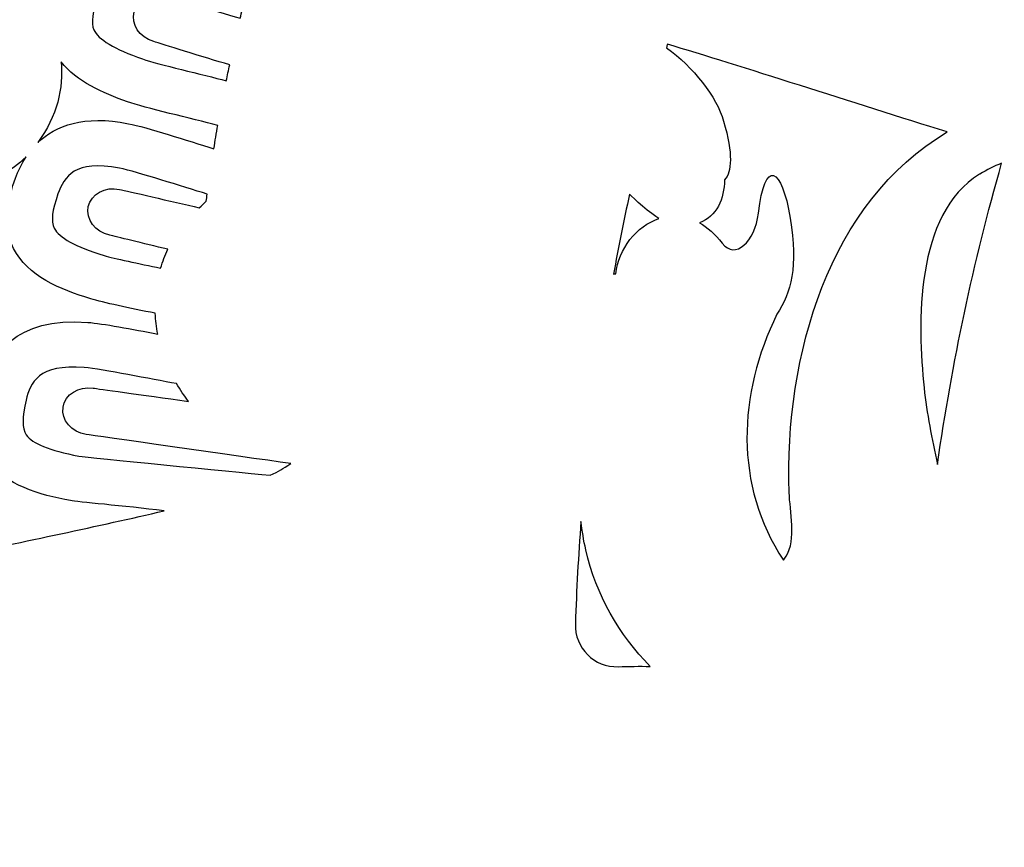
# Model space of a CAD drawing. Header units: millimetres. Extents: x -482 to 545, y -423 to 387.
# Tile 50 of 256: x -430 to -401, y -223 to -199. Entities that reach past the tile are written whole.
import ezdxf

# ---------------------------------------------------------------- set-up
doc = ezdxf.new("R2010")
doc.units = ezdxf.units.MM
doc.header["$MEASUREMENT"] = 0
doc.layers.add('Layer 1', color=7, linetype='Continuous')

msp = doc.modelspace()

# ---------------------------------------------------------------- linework, layer by layer
at = {"layer": 'Layer 1'}
for points, knots in [([(-204.0877, -164.9185), (-211.3799, -147.6772), (-221.82, -132.1927), (-235.1166, -118.8958), (-235.1166, -118.8958), (-248.4135, -105.5989), (-263.898, -95.1591), (-281.1393, -87.8665), (-281.1393, -87.8665), (-298.9902, -80.3164), (-317.9523, -76.488), (-337.498, -76.488), (-337.498, -76.488), (-357.0444, -76.488), (-376.0062, -80.3164), (-393.8567, -87.8665), (-393.8567, -87.8665), (-411.0984, -95.1591), (-426.5825, -105.5989), (-439.8797, -118.8958), (-439.8797, -118.8958), (-453.1766, -132.1927), (-463.6164, -147.6772), (-470.9087, -164.9185), (-470.9087, -164.9185), (-478.4592, -182.7694), (-482.2875, -201.7312), (-482.2875, -221.2772), (-482.2875, -221.2772), (-482.2875, -240.8236), (-478.4592, -259.7854), (-470.9087, -277.6359), (-470.9087, -277.6359), (-463.6164, -294.8776), (-453.1766, -310.3617), (-439.8797, -323.659), (-439.8797, -323.659), (-428.2667, -335.2717), (-414.9842, -344.7025), (-400.3214, -351.7633), (-400.3214, -351.7633), (-400.3214, -351.7637), (-400.3217, -351.7644), (-400.3217, -351.7648), (-400.3217, -351.7648), (-400.2984, -351.7757), (-400.2752, -351.7863), (-400.2522, -351.7972), (-400.2522, -351.7972), (-400.2201, -351.8127), (-400.1887, -351.829), (-400.1566, -351.8445), (-400.1566, -351.8445), (-400.1566, -351.8445), (-400.1559, -351.8431), (-400.1559, -351.8431), (-400.1559, -351.8431), (-399.6303, -352.0957), (-399.1039, -352.3468), (-398.5744, -352.5931), (-398.5744, -352.5931), (-398.742, -352.7423), (-398.9141, -352.863), (-399.0485, -352.9335), (-399.0485, -352.9335), (-399.9792, -353.4246), (-398.4344, -354.5168), (-397.272, -354.0335), (-397.272, -354.0335), (-396.9559, -353.9022), (-396.6962, -353.7361), (-396.4743, -353.5481), (-396.4743, -353.5481), (-396.0951, -353.7174), (-395.7159, -353.8864), (-395.3352, -354.0525), (-395.3352, -354.0525), (-395.4929, -354.1809), (-395.6538, -354.3002), (-395.8167, -354.4057), (-395.8167, -354.4057), (-397.103, -355.2375), (-395.925, -356.4602), (-394.6325, -355.6238), (-394.6325, -355.6238), (-394.2282, -355.3627), (-393.8606, -355.0999), (-393.529, -354.8248), (-393.529, -354.8248), (-393.0862, -355.0107), (-392.6428, -355.1948), (-392.1987, -355.3765), (-392.1987, -355.3765), (-393.5089, -356.1318), (-392.8319, -357.7863), (-391.2483, -356.9947), (-391.2483, -356.9947), (-390.7815, -356.7612), (-390.3956, -356.505), (-390.0693, -356.2253), (-390.0693, -356.2253), (-389.6731, -356.3802), (-389.2762, -356.5329), (-388.879, -356.6839), (-388.879, -356.6839), (-388.9933, -356.7809), (-389.1108, -356.8747), (-389.235, -356.9608), (-389.235, -356.9608), (-390.7237, -357.9927), (-390.2175, -359.3188), (-388.7961, -358.7406), (-388.7961, -358.7406), (-388.0214, -358.4256), (-387.3508, -357.9899), (-386.787, -357.4614), (-386.787, -357.4614), (-385.6024, -357.8907), (-384.4136, -358.3046), (-383.2201, -358.7021), (-383.2201, -358.7021), (-382.735, -359.7185), (-382.0242, -360.5884), (-380.9877, -361.174), (-380.9877, -361.174), (-379.4352, -362.0511), (-377.5171, -362.2327), (-375.7772, -362.4359), (-375.7772, -362.4359), (-373.7868, -362.6684), (-372.3189, -362.7869), (-370.3935, -362.7136), (-370.3935, -362.7136), (-370.5286, -362.825), (-370.6669, -362.9386), (-370.8133, -363.0582), (-370.8133, -363.0582), (-371.2017, -363.3754), (-370.978, -363.8643), (-370.2845, -363.5934), (-370.2845, -363.5934), (-369.3507, -363.2293), (-368.4867, -362.831), (-367.6735, -362.3724), (-367.6735, -362.3724), (-366.8498, -362.5453), (-365.9742, -362.5873), (-365.1237, -362.5689), (-365.1237, -362.5689), (-365.8416, -363.115), (-366.6639, -363.5976), (-367.6492, -363.9889), (-367.6492, -363.9889), (-368.1015, -364.1688), (-367.9565, -364.6327), (-367.5264, -364.5748), (-367.5264, -364.5748), (-366.5044, -364.4369), (-365.4955, -364.1914), (-364.5384, -363.8407), (-364.5384, -363.8407), (-363.7729, -364.0121), (-362.9594, -364.0672), (-362.16, -364.0619), (-362.16, -364.0619), (-362.6994, -364.3282), (-363.3397, -364.5914), (-364.1288, -364.8722), (-364.1288, -364.8722), (-364.4386, -364.99), (-364.3469, -365.4963), (-363.9909, -365.4501), (-363.9909, -365.4501), (-362.1988, -365.2179), (-360.4818, -365.1432), (-358.974, -364.4849), (-358.974, -364.4849), (-358.5197, -364.553), (-358.0642, -364.6172), (-357.6091, -364.6803), (-357.6091, -364.6803), (-357.9125, -364.9357), (-358.2195, -365.1781), (-358.5239, -365.4039), (-358.5239, -365.4039), (-358.997, -365.7545), (-358.8654, -366.4975), (-358.1916, -366.5384), (-358.1916, -366.5384), (-356.7777, -366.6234), (-349.7898, -367.8909), (-346.3037, -367.9234), (-346.3037, -367.9234), (-346.3058, -368.2257), (-346.0126, -368.5189), (-345.7057, -368.2966), (-345.7057, -368.2966), (-345.2774, -368.0003), (-344.8947, -367.6994), (-344.5377, -367.3903), (-344.5377, -367.3903), (-344.3197, -367.408), (-344.1016, -367.427), (-343.8833, -367.4433), (-343.8833, -367.4433), (-343.9835, -367.536), (-344.0844, -367.6288), (-344.1895, -367.7227), (-344.1895, -367.7227), (-344.5909, -368.0821), (-343.9986, -368.6706), (-343.5989, -368.3132), (-343.5989, -368.3132), (-343.3008, -368.0465), (-343.0232, -367.7837), (-342.7597, -367.5177), (-342.7597, -367.5177), (-342.53, -367.5318), (-342.3011, -367.5452), (-342.0714, -367.5576), (-342.0714, -367.5576), (-342.1744, -367.65), (-342.281, -367.7389), (-342.3921, -367.825), (-342.3921, -367.825), (-342.8165, -368.1538), (-342.2213, -368.7404), (-341.8015, -368.4155), (-341.8015, -368.4155), (-341.49, -368.1742), (-341.2106, -367.9029), (-340.957, -367.6119), (-340.957, -367.6119), (-340.8208, -367.6172), (-340.6843, -367.6211), (-340.5481, -367.6264), (-340.5481, -367.6264), (-340.6109, -367.705), (-340.6744, -367.784), (-340.7411, -367.861), (-340.7411, -367.861), (-341.0914, -368.2656), (-340.503, -368.8583), (-340.1505, -368.4511), (-340.1505, -368.4511), (-339.9332, -368.2003), (-339.7438, -367.9354), (-339.5734, -367.6613), (-339.5734, -367.6613), (-338.187, -367.698), (-336.8002, -367.7029), (-335.4138, -367.6754), (-335.4138, -367.6754), (-335.2455, -367.9446), (-335.0596, -368.2046), (-334.8458, -368.4511), (-334.8458, -368.4511), (-334.4934, -368.8583), (-333.905, -368.2656), (-334.2553, -367.861), (-334.2553, -367.861), (-334.3166, -367.79), (-334.3745, -367.7174), (-334.4324, -367.6451), (-334.4324, -367.6451), (-334.2955, -367.6412), (-334.1586, -367.6369), (-334.0217, -367.632), (-334.0217, -367.632), (-333.7727, -367.9156), (-333.4989, -368.1799), (-333.1948, -368.4155), (-333.1948, -368.4155), (-332.775, -368.7404), (-332.1799, -368.1538), (-332.6043, -367.825), (-332.6043, -367.825), (-332.7034, -367.7481), (-332.7986, -367.668), (-332.8914, -367.5858), (-332.8914, -367.5858), (-332.6632, -367.5748), (-332.4353, -367.5607), (-332.207, -367.548), (-332.207, -367.548), (-331.9527, -367.8038), (-331.6842, -368.0564), (-331.3971, -368.3132), (-331.3971, -368.3132), (-330.9977, -368.6706), (-330.405, -368.0821), (-330.8069, -367.7227), (-330.8069, -367.7227), (-330.8979, -367.6415), (-330.9847, -367.5607), (-331.0718, -367.4807), (-331.0718, -367.4807), (-330.8531, -367.4655), (-330.6343, -367.4457), (-330.4153, -367.4288), (-330.4153, -367.4288), (-330.0706, -367.7244), (-329.7013, -368.0126), (-329.2906, -368.2966), (-329.2906, -368.2966), (-328.9837, -368.5189), (-328.6905, -368.2257), (-328.6923, -367.9234), (-328.6923, -367.9234), (-325.2065, -367.8909), (-318.2187, -366.6234), (-316.8048, -366.5384), (-316.8048, -366.5384), (-316.1306, -366.4975), (-315.9994, -365.7545), (-316.4724, -365.4039), (-316.4724, -365.4039), (-316.7769, -365.1781), (-317.0838, -364.9357), (-317.3872, -364.6803), (-317.3872, -364.6803), (-316.9318, -364.6172), (-316.4767, -364.553), (-316.0223, -364.4849), (-316.0223, -364.4849), (-314.5142, -365.1432), (-312.7976, -365.2179), (-311.0051, -365.4501), (-311.0051, -365.4501), (-310.6495, -365.4963), (-310.5578, -364.99), (-310.8675, -364.8722), (-310.8675, -364.8722), (-311.6567, -364.5914), (-312.297, -364.3282), (-312.836, -364.0619), (-312.836, -364.0619), (-312.037, -364.0672), (-311.2231, -364.0121), (-310.4579, -363.8407), (-310.4579, -363.8407), (-309.5008, -364.1914), (-308.4919, -364.4369), (-307.4699, -364.5748), (-307.4699, -364.5748), (-307.0399, -364.6327), (-306.8945, -364.1688), (-307.3471, -363.9889), (-307.3471, -363.9889), (-308.3324, -363.5976), (-309.1548, -363.115), (-309.8727, -362.5689), (-309.8727, -362.5689), (-309.0218, -362.5873), (-308.1465, -362.5453), (-307.3228, -362.3724), (-307.3228, -362.3724), (-306.5096, -362.831), (-305.6453, -363.2293), (-304.7119, -363.5934), (-304.7119, -363.5934), (-304.018, -363.8643), (-303.7943, -363.3754), (-304.1831, -363.0582), (-304.1831, -363.0582), (-304.3291, -362.9386), (-304.4678, -362.825), (-304.6029, -362.7136), (-304.6029, -362.7136), (-302.6774, -362.7869), (-301.2095, -362.6684), (-299.2191, -362.4359), (-299.2191, -362.4359), (-297.4792, -362.2327), (-295.5608, -362.0511), (-294.0083, -361.174), (-294.0083, -361.174), (-292.9721, -360.5884), (-292.2609, -359.7185), (-291.7759, -358.7021), (-291.7759, -358.7021), (-290.5828, -358.3046), (-289.3936, -357.8907), (-288.2093, -357.4614), (-288.2093, -357.4614), (-287.6452, -357.9899), (-286.9749, -358.4256), (-286.2002, -358.7406), (-286.2002, -358.7406), (-284.7785, -359.3188), (-284.2726, -357.9927), (-285.7617, -356.9608), (-285.7617, -356.9608), (-285.8855, -356.8747), (-286.003, -356.7809), (-286.117, -356.6839), (-286.117, -356.6839), (-285.7197, -356.5329), (-285.3229, -356.3802), (-284.9267, -356.2253), (-284.9267, -356.2253), (-284.6004, -356.505), (-284.2148, -356.7612), (-283.7481, -356.9947), (-283.7481, -356.9947), (-282.1641, -357.7863), (-281.4871, -356.1318), (-282.7977, -355.3765), (-282.7977, -355.3765), (-282.3532, -355.1948), (-281.9104, -355.0107), (-281.4674, -354.8248), (-281.4674, -354.8248), (-281.1354, -355.0999), (-280.7678, -355.3627), (-280.3639, -355.6238), (-280.3639, -355.6238), (-279.0709, -356.4602), (-277.8934, -355.2375), (-279.1792, -354.4057), (-279.1792, -354.4057), (-279.3422, -354.3002), (-279.5034, -354.1809), (-279.6615, -354.0525), (-279.6615, -354.0525), (-279.2801, -353.8864), (-278.9009, -353.7174), (-278.522, -353.5481), (-278.522, -353.5481), (-278.2998, -353.7361), (-278.0401, -353.9022), (-277.7244, -354.0335), (-277.7244, -354.0335), (-276.5616, -354.5168), (-275.0168, -353.4246), (-275.9478, -352.9335), (-275.9478, -352.9335), (-276.0819, -352.863), (-276.254, -352.7423), (-276.4219, -352.5931), (-276.4219, -352.5931), (-261.0652, -345.4479), (-247.1894, -335.7314), (-235.1166, -323.659), (-235.1166, -323.659), (-221.82, -310.3617), (-211.3799, -294.8776), (-204.0877, -277.6359), (-204.0877, -277.6359), (-196.5372, -259.7854), (-192.7088, -240.8236), (-192.7088, -221.2772), (-192.7088, -221.2772), (-192.7088, -201.7312), (-196.5372, -182.7694), (-204.0877, -164.9185)], [0, 0, 0, 0, 0.0086957, 0.0086957, 0.0086957, 0.0086957, 0.0173913, 0.0173913, 0.0173913, 0.0173913, 0.026087, 0.026087, 0.026087, 0.026087, 0.0347826, 0.0347826, 0.0347826, 0.0347826, 0.0434783, 0.0434783, 0.0434783, 0.0434783, 0.0521739, 0.0521739, 0.0521739, 0.0521739, 0.0608696, 0.0608696, 0.0608696, 0.0608696, 0.0695652, 0.0695652, 0.0695652, 0.0695652, 0.0782609, 0.0782609, 0.0782609, 0.0782609, 0.0869565, 0.0869565, 0.0869565, 0.0869565, 0.0956522, 0.0956522, 0.0956522, 0.0956522, 0.1043478, 0.1043478, 0.1043478, 0.1043478, 0.1130435, 0.1130435, 0.1130435, 0.1130435, 0.1217391, 0.1217391, 0.1217391, 0.1217391, 0.1304348, 0.1304348, 0.1304348, 0.1304348, 0.1391304, 0.1391304, 0.1391304, 0.1391304, 0.1478261, 0.1478261, 0.1478261, 0.1478261, 0.1565217, 0.1565217, 0.1565217, 0.1565217, 0.1652174, 0.1652174, 0.1652174, 0.1652174, 0.173913, 0.173913, 0.173913, 0.173913, 0.1826087, 0.1826087, 0.1826087, 0.1826087, 0.1913043, 0.1913043, 0.1913043, 0.1913043, 0.2, 0.2, 0.2, 0.2, 0.2086957, 0.2086957, 0.2086957, 0.2086957, 0.2173913, 0.2173913, 0.2173913, 0.2173913, 0.226087, 0.226087, 0.226087, 0.226087, 0.2347826, 0.2347826, 0.2347826, 0.2347826, 0.2434783, 0.2434783, 0.2434783, 0.2434783, 0.2521739, 0.2521739, 0.2521739, 0.2521739, 0.2608696, 0.2608696, 0.2608696, 0.2608696, 0.2695652, 0.2695652, 0.2695652, 0.2695652, 0.2782609, 0.2782609, 0.2782609, 0.2782609, 0.2869565, 0.2869565, 0.2869565, 0.2869565, 0.2956522, 0.2956522, 0.2956522, 0.2956522, 0.3043478, 0.3043478, 0.3043478, 0.3043478, 0.3130435, 0.3130435, 0.3130435, 0.3130435, 0.3217391, 0.3217391, 0.3217391, 0.3217391, 0.3304348, 0.3304348, 0.3304348, 0.3304348, 0.3391304, 0.3391304, 0.3391304, 0.3391304, 0.3478261, 0.3478261, 0.3478261, 0.3478261, 0.3565217, 0.3565217, 0.3565217, 0.3565217, 0.3652174, 0.3652174, 0.3652174, 0.3652174, 0.373913, 0.373913, 0.373913, 0.373913, 0.3826087, 0.3826087, 0.3826087, 0.3826087, 0.3913043, 0.3913043, 0.3913043, 0.3913043, 0.4, 0.4, 0.4, 0.4, 0.4086957, 0.4086957, 0.4086957, 0.4086957, 0.4173913, 0.4173913, 0.4173913, 0.4173913, 0.426087, 0.426087, 0.426087, 0.426087, 0.4347826, 0.4347826, 0.4347826, 0.4347826, 0.4434783, 0.4434783, 0.4434783, 0.4434783, 0.4521739, 0.4521739, 0.4521739, 0.4521739, 0.4608696, 0.4608696, 0.4608696, 0.4608696, 0.4695652, 0.4695652, 0.4695652, 0.4695652, 0.4782609, 0.4782609, 0.4782609, 0.4782609, 0.4869565, 0.4869565, 0.4869565, 0.4869565, 0.4956522, 0.4956522, 0.4956522, 0.4956522, 0.5043478, 0.5043478, 0.5043478, 0.5043478, 0.5130435, 0.5130435, 0.5130435, 0.5130435, 0.5217391, 0.5217391, 0.5217391, 0.5217391, 0.5304348, 0.5304348, 0.5304348, 0.5304348, 0.5391304, 0.5391304, 0.5391304, 0.5391304, 0.5478261, 0.5478261, 0.5478261, 0.5478261, 0.5565217, 0.5565217, 0.5565217, 0.5565217, 0.5652174, 0.5652174, 0.5652174, 0.5652174, 0.573913, 0.573913, 0.573913, 0.573913, 0.5826087, 0.5826087, 0.5826087, 0.5826087, 0.5913043, 0.5913043, 0.5913043, 0.5913043, 0.6, 0.6, 0.6, 0.6, 0.6086957, 0.6086957, 0.6086957, 0.6086957, 0.6173913, 0.6173913, 0.6173913, 0.6173913, 0.626087, 0.626087, 0.626087, 0.626087, 0.6347826, 0.6347826, 0.6347826, 0.6347826, 0.6434783, 0.6434783, 0.6434783, 0.6434783, 0.6521739, 0.6521739, 0.6521739, 0.6521739, 0.6608696, 0.6608696, 0.6608696, 0.6608696, 0.6695652, 0.6695652, 0.6695652, 0.6695652, 0.6782609, 0.6782609, 0.6782609, 0.6782609, 0.6869565, 0.6869565, 0.6869565, 0.6869565, 0.6956522, 0.6956522, 0.6956522, 0.6956522, 0.7043478, 0.7043478, 0.7043478, 0.7043478, 0.7130435, 0.7130435, 0.7130435, 0.7130435, 0.7217391, 0.7217391, 0.7217391, 0.7217391, 0.7304348, 0.7304348, 0.7304348, 0.7304348, 0.7391304, 0.7391304, 0.7391304, 0.7391304, 0.7478261, 0.7478261, 0.7478261, 0.7478261, 0.7565217, 0.7565217, 0.7565217, 0.7565217, 0.7652174, 0.7652174, 0.7652174, 0.7652174, 0.773913, 0.773913, 0.773913, 0.773913, 0.7826087, 0.7826087, 0.7826087, 0.7826087, 0.7913043, 0.7913043, 0.7913043, 0.7913043, 0.8, 0.8, 0.8, 0.8, 0.8086957, 0.8086957, 0.8086957, 0.8086957, 0.8173913, 0.8173913, 0.8173913, 0.8173913, 0.826087, 0.826087, 0.826087, 0.826087, 0.8347826, 0.8347826, 0.8347826, 0.8347826, 0.8434783, 0.8434783, 0.8434783, 0.8434783, 0.8521739, 0.8521739, 0.8521739, 0.8521739, 0.8608696, 0.8608696, 0.8608696, 0.8608696, 0.8695652, 0.8695652, 0.8695652, 0.8695652, 0.8782609, 0.8782609, 0.8782609, 0.8782609, 0.8869565, 0.8869565, 0.8869565, 0.8869565, 0.8956522, 0.8956522, 0.8956522, 0.8956522, 0.9043478, 0.9043478, 0.9043478, 0.9043478, 0.9130435, 0.9130435, 0.9130435, 0.9130435, 0.9217391, 0.9217391, 0.9217391, 0.9217391, 0.9304348, 0.9304348, 0.9304348, 0.9304348, 0.9391304, 0.9391304, 0.9391304, 0.9391304, 0.9478261, 0.9478261, 0.9478261, 0.9478261, 0.9565217, 0.9565217, 0.9565217, 0.9565217, 0.9652174, 0.9652174, 0.9652174, 0.9652174, 0.973913, 0.973913, 0.973913, 0.973913, 0.9826087, 0.9826087, 0.9826087, 0.9826087, 1, 1, 1, 1]), ([(-425.7154, -199.7701), (-425.4952, -199.8329), (-424.2672, -200.2287), (-423.4957, -200.4474), (-423.4957, -200.4474), (-423.5289, -200.6027), (-423.5645, -200.7582), (-423.5959, -200.9135), (-423.5959, -200.9135), (-424.2609, -200.7417), (-425.5986, -200.4301), (-426.041, -200.2774), (-426.041, -200.2774), (-426.8711, -199.9853), (-427.3357, -199.7073), (-427.4613, -199.4265), (-427.4613, -199.4265), (-427.554, -199.2201), (-427.5061, -198.8934), (-427.3152, -198.4285), (-427.3152, -198.4285), (-427.1127, -197.9353), (-426.7868, -197.4358), (-425.4899, -197.7466), (-425.4899, -197.7466), (-424.9982, -197.8665), (-423.761, -198.3279), (-423.0681, -198.5657), (-423.0681, -198.5657), (-423.1101, -198.7393), (-423.1496, -198.9132), (-423.1905, -199.0871), (-423.1905, -199.0871), (-423.9684, -198.8599), (-425.1294, -198.5121), (-425.3393, -198.4521), (-425.3393, -198.4521), (-425.7573, -198.3329), (-426.1803, -198.5311), (-426.284, -198.8952), (-426.284, -198.8952), (-426.3878, -199.2593), (-426.1331, -199.6509), (-425.7154, -199.7701)], [0, 0, 0, 0, 0.0833333, 0.0833333, 0.0833333, 0.0833333, 0.1666667, 0.1666667, 0.1666667, 0.1666667, 0.25, 0.25, 0.25, 0.25, 0.3333333, 0.3333333, 0.3333333, 0.3333333, 0.4166667, 0.4166667, 0.4166667, 0.4166667, 0.5, 0.5, 0.5, 0.5, 0.5833333, 0.5833333, 0.5833333, 0.5833333, 0.6666667, 0.6666667, 0.6666667, 0.6666667, 0.75, 0.75, 0.75, 0.75, 0.8333333, 0.8333333, 0.8333333, 0.8333333, 1, 1, 1, 1]), ([(-402.5435, -202.4106), (-406.0096, -204.4638), (-407.2975, -208.9547), (-407.1614, -212.9467), (-407.1614, -212.9467), (-407.143, -213.4727), (-406.9448, -214.3349), (-407.2496, -214.8069), (-407.2496, -214.8069), (-407.2753, -214.8461), (-407.3014, -214.8827), (-407.3282, -214.9184), (-407.3282, -214.9184), (-408.7736, -212.7548), (-408.6586, -210.0557), (-407.5173, -207.7379), (-407.5173, -207.7379), (-407.1148, -207.0934), (-406.8894, -206.36), (-407.1293, -204.9334), (-407.1293, -204.9334), (-407.3836, -203.4228), (-407.8666, -203.1684), (-408.0599, -204.781), (-408.0599, -204.781), (-408.1615, -205.6273), (-408.7369, -206.1515), (-409.1172, -205.6625), (-409.1172, -205.6625), (-409.3278, -205.3867), (-409.5518, -205.1934), (-409.7786, -205.0642), (-409.7786, -205.0642), (-409.2805, -204.8773), (-409.0554, -204.3636), (-409.0463, -203.8091), (-409.0463, -203.8091), (-408.8346, -203.5801), (-408.7976, -203.0538), (-409.0752, -202.0907), (-409.0752, -202.0907), (-409.2784, -201.3862), (-409.9571, -200.5074), (-410.7431, -199.95), (-410.7431, -199.95), (-410.7332, -199.9147), (-410.7241, -199.8798), (-410.7138, -199.8449), (-410.7138, -199.8449), (-408.642, -200.4644), (-405.2264, -201.5767), (-402.5435, -202.4106)], [0, 0, 0, 0, 0.0714286, 0.0714286, 0.0714286, 0.0714286, 0.1428571, 0.1428571, 0.1428571, 0.1428571, 0.2142857, 0.2142857, 0.2142857, 0.2142857, 0.2857143, 0.2857143, 0.2857143, 0.2857143, 0.3571429, 0.3571429, 0.3571429, 0.3571429, 0.4285714, 0.4285714, 0.4285714, 0.4285714, 0.5, 0.5, 0.5, 0.5, 0.5714286, 0.5714286, 0.5714286, 0.5714286, 0.6428571, 0.6428571, 0.6428571, 0.6428571, 0.7142857, 0.7142857, 0.7142857, 0.7142857, 0.7857143, 0.7857143, 0.7857143, 0.7857143, 0.8571429, 0.8571429, 0.8571429, 0.8571429, 1, 1, 1, 1]), ([(-428.4201, -200.3656), (-427.965, -200.9367), (-427.202, -201.2743), (-426.4805, -201.528), (-426.4805, -201.528), (-425.9976, -201.6994), (-424.5688, -202.0293), (-423.8449, -202.2184), (-423.8449, -202.2184), (-423.8862, -202.4445), (-423.9194, -202.6724), (-423.9582, -202.8985), (-423.9582, -202.8985), (-424.7096, -202.6703), (-425.9224, -202.2727), (-426.453, -202.1683), (-426.453, -202.1683), (-427.7544, -201.909), (-428.5771, -202.2187), (-429.0985, -202.7204), (-429.0985, -202.7204), (-428.5355, -201.9464), (-428.3425, -201.1286), (-428.4201, -200.3656)], [0, 0, 0, 0, 0.1428571, 0.1428571, 0.1428571, 0.1428571, 0.2857143, 0.2857143, 0.2857143, 0.2857143, 0.4285714, 0.4285714, 0.4285714, 0.4285714, 0.5714286, 0.5714286, 0.5714286, 0.5714286, 0.7142857, 0.7142857, 0.7142857, 0.7142857, 1, 1, 1, 1]), ([(-429.8041, -205.8125), (-429.4022, -206.6228), (-428.4413, -207.0112), (-427.5544, -207.285), (-427.5544, -207.285), (-427.1924, -207.3965), (-426.4153, -207.5556), (-425.6692, -207.7094), (-425.6692, -207.7094), (-425.6572, -207.9108), (-425.6413, -208.1112), (-425.5968, -208.3144), (-425.5968, -208.3144), (-426.3264, -208.1775), (-427.2101, -208.0075), (-427.6369, -207.9739), (-427.6369, -207.9739), (-429.7631, -207.8007), (-430.4937, -208.948), (-430.7315, -209.9403), (-430.7315, -209.9403), (-430.8638, -210.49), (-430.988, -211.2992), (-430.5456, -211.9801), (-430.5456, -211.9801), (-430.0535, -212.7386), (-429.0537, -213.0141), (-428.1414, -213.1838), (-428.1414, -213.1838), (-427.9724, -213.2148), (-426.5793, -213.3393), (-425.4123, -213.4794), (-425.4123, -213.4794), (-427.3396, -213.932), (-429.4453, -214.3702), (-431.6315, -214.8256), (-431.6315, -214.8256), (-431.3602, -211.0608), (-430.8645, -207.3404), (-430.154, -203.6778), (-430.154, -203.6778), (-429.8997, -203.5318), (-429.6584, -203.3529), (-429.44, -203.137), (-429.44, -203.137), (-429.5737, -203.3402), (-429.6771, -203.5547), (-429.754, -203.765), (-429.754, -203.765), (-429.948, -204.2952), (-430.165, -205.0851), (-429.8041, -205.8125)], [0, 0, 0, 0, 0.0714286, 0.0714286, 0.0714286, 0.0714286, 0.1428571, 0.1428571, 0.1428571, 0.1428571, 0.2142857, 0.2142857, 0.2142857, 0.2142857, 0.2857143, 0.2857143, 0.2857143, 0.2857143, 0.3571429, 0.3571429, 0.3571429, 0.3571429, 0.4285714, 0.4285714, 0.4285714, 0.4285714, 0.5, 0.5, 0.5, 0.5, 0.5714286, 0.5714286, 0.5714286, 0.5714286, 0.6428571, 0.6428571, 0.6428571, 0.6428571, 0.7142857, 0.7142857, 0.7142857, 0.7142857, 0.7857143, 0.7857143, 0.7857143, 0.7857143, 0.8571429, 0.8571429, 0.8571429, 0.8571429, 1, 1, 1, 1]), ([(-427.0005, -205.4272), (-426.8256, -205.4653), (-426.0191, -205.6685), (-425.3009, -205.8358), (-425.3009, -205.8358), (-425.3852, -206.016), (-425.4561, -206.2005), (-425.5122, -206.3886), (-425.5122, -206.3886), (-426.1352, -206.2605), (-426.8806, -206.1056), (-427.1639, -206.0185), (-427.1639, -206.0185), (-428.0045, -205.7592), (-428.4801, -205.4989), (-428.6166, -205.2237), (-428.6166, -205.2237), (-428.7172, -205.0208), (-428.6822, -204.6928), (-428.5094, -204.2207), (-428.5094, -204.2207), (-428.3263, -203.7198), (-428.0225, -203.2069), (-426.712, -203.4683), (-426.712, -203.4683), (-426.1856, -203.5755), (-424.8691, -204.0123), (-424.1508, -204.225), (-424.1508, -204.225), (-424.1624, -204.2906), (-424.1734, -204.3753), (-424.1829, -204.4363), (-424.1829, -204.4363), (-424.2563, -204.5019), (-424.3152, -204.5548), (-424.3836, -204.6236), (-424.3836, -204.6236), (-425.1714, -204.4479), (-426.4876, -204.1361), (-426.7095, -204.0877), (-426.7095, -204.0877), (-427.1339, -203.9957), (-427.5435, -204.2207), (-427.6239, -204.5905), (-427.6239, -204.5905), (-427.7043, -204.9605), (-427.4253, -205.3352), (-427.0005, -205.4272)], [0, 0, 0, 0, 0.0769231, 0.0769231, 0.0769231, 0.0769231, 0.1538462, 0.1538462, 0.1538462, 0.1538462, 0.2307692, 0.2307692, 0.2307692, 0.2307692, 0.3076923, 0.3076923, 0.3076923, 0.3076923, 0.3846154, 0.3846154, 0.3846154, 0.3846154, 0.4615385, 0.4615385, 0.4615385, 0.4615385, 0.5384615, 0.5384615, 0.5384615, 0.5384615, 0.6153846, 0.6153846, 0.6153846, 0.6153846, 0.6923077, 0.6923077, 0.6923077, 0.6923077, 0.7692308, 0.7692308, 0.7692308, 0.7692308, 0.8461538, 0.8461538, 0.8461538, 0.8461538, 1, 1, 1, 1]), ([(-401.6055, -203.6475), (-401.6016, -203.645), (-401.5991, -203.6422), (-401.5952, -203.6394), (-401.5952, -203.6394), (-401.392, -203.5212), (-401.1807, -203.4139), (-400.9581, -203.3222), (-400.9581, -203.3222), (-401.7815, -206.2097), (-402.4056, -209.1522), (-402.8307, -212.1237), (-402.8307, -212.1237), (-402.9901, -211.38), (-403.1443, -210.6367), (-403.2216, -209.8909), (-403.2216, -209.8909), (-403.4166, -208.0085), (-403.4911, -204.806), (-401.6055, -203.6475)], [0, 0, 0, 0, 0.1666667, 0.1666667, 0.1666667, 0.1666667, 0.3333333, 0.3333333, 0.3333333, 0.3333333, 0.5, 0.5, 0.5, 0.5, 0.6666667, 0.6666667, 0.6666667, 0.6666667, 1, 1, 1, 1]), ([(-412.2259, -206.5554), (-412.2477, -206.5572), (-412.2692, -206.5611), (-412.2908, -206.5642), (-412.2908, -206.5642), (-412.1465, -205.7836), (-411.9934, -205.0046), (-411.8226, -204.2299), (-411.8226, -204.2299), (-411.732, -204.3301), (-411.1777, -204.8261), (-410.9633, -204.9386), (-410.9633, -204.9386), (-411.6222, -205.1588), (-412.1405, -205.8284), (-412.2259, -206.5554)], [0, 0, 0, 0, 0.2, 0.2, 0.2, 0.2, 0.4, 0.4, 0.4, 0.4, 0.6, 0.6, 0.6, 0.6, 1, 1, 1, 1]), ([(-427.8991, -211.8803), (-428.7644, -211.7197), (-429.2664, -211.5162), (-429.434, -211.2587), (-429.434, -211.2587), (-429.5571, -211.0682), (-429.5603, -210.7383), (-429.4432, -210.2497), (-429.4432, -210.2497), (-429.319, -209.7308), (-429.0749, -209.1861), (-427.7445, -209.2951), (-427.7445, -209.2951), (-427.1939, -209.3424), (-425.7859, -209.6369), (-425.0479, -209.7632), (-425.0479, -209.7632), (-424.9414, -209.9446), (-424.8228, -210.1185), (-424.6958, -210.2853), (-424.6958, -210.2853), (-426.0953, -210.0889), (-427.3583, -209.9135), (-427.4814, -209.8948), (-427.4814, -209.8948), (-427.9107, -209.8299), (-428.3051, -210.0804), (-428.3619, -210.4547), (-428.3619, -210.4547), (-428.4184, -210.829), (-428.116, -211.1849), (-427.6867, -211.2498), (-427.6867, -211.2498), (-427.4602, -211.2844), (-423.193, -211.8926), (-421.7135, -212.0993), (-421.7135, -212.0993), (-421.9632, -212.2538), (-422.0486, -212.3177), (-422.3153, -212.4422), (-422.3153, -212.4422), (-423.4382, -212.3241), (-427.6211, -211.9321), (-427.8991, -211.8803)], [0, 0, 0, 0, 0.0833333, 0.0833333, 0.0833333, 0.0833333, 0.1666667, 0.1666667, 0.1666667, 0.1666667, 0.25, 0.25, 0.25, 0.25, 0.3333333, 0.3333333, 0.3333333, 0.3333333, 0.4166667, 0.4166667, 0.4166667, 0.4166667, 0.5, 0.5, 0.5, 0.5, 0.5833333, 0.5833333, 0.5833333, 0.5833333, 0.6666667, 0.6666667, 0.6666667, 0.6666667, 0.75, 0.75, 0.75, 0.75, 0.8333333, 0.8333333, 0.8333333, 0.8333333, 1, 1, 1, 1]), ([(-411.2197, -218.026), (-411.5305, -218.0228), (-411.8413, -218.0242), (-412.1507, -218.0359), (-412.1507, -218.0359), (-412.8541, -218.0634), (-413.4267, -217.4831), (-413.4041, -216.7796), (-413.4041, -216.7796), (-413.372, -215.7816), (-413.3156, -214.7864), (-413.2394, -213.7934), (-413.2394, -213.7934), (-413.2069, -214.0689), (-413.1611, -214.3444), (-413.0986, -214.6185), (-413.0986, -214.6185), (-412.7942, -215.9548), (-412.1288, -217.0894), (-411.2197, -218.026)], [0, 0, 0, 0, 0.1666667, 0.1666667, 0.1666667, 0.1666667, 0.3333333, 0.3333333, 0.3333333, 0.3333333, 0.5, 0.5, 0.5, 0.5, 0.6666667, 0.6666667, 0.6666667, 0.6666667, 1, 1, 1, 1])]:
    msp.add_open_spline(points, degree=3, knots=knots, dxfattribs=at)

doc.saveas('drawing.dxf')
